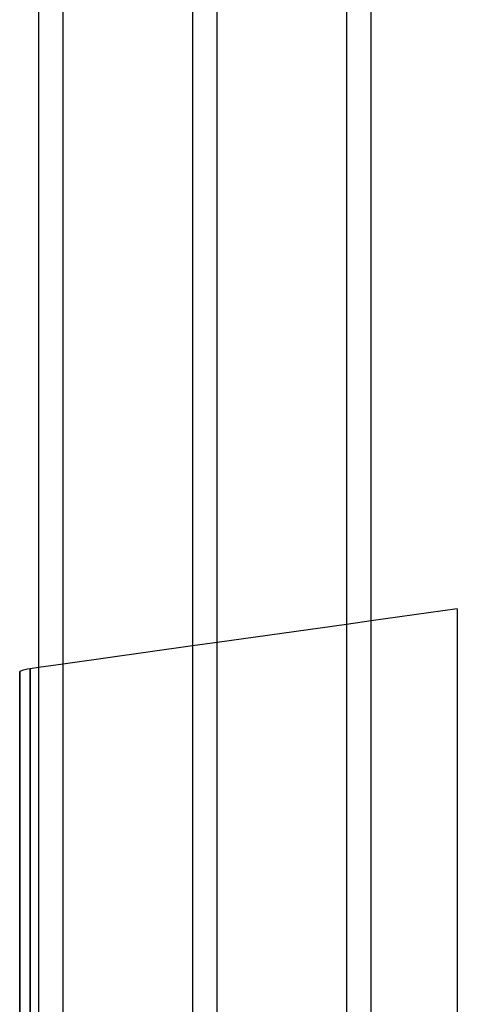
# Model space of a CAD drawing. Header units: millimetres. Extents: x -110 to 102, y -250 to 250.
# Tile 16 of 24: x -46 to -5, y 16 to 108. Entities that reach past the tile are written whole.
import ezdxf

# ---------------------------------------------------------------- set-up
doc = ezdxf.new("R2010")
doc.units = ezdxf.units.MM
doc.layers.add('HIDDEN', color=7, linetype='Continuous')
doc.layers.add('THICK', color=7, linetype='Continuous')

msp = doc.modelspace()

# ---------------------------------------------------------------- linework, layer by layer
at = {"layer": 'HIDDEN'}
for p, q in [((-13.24, 51.79), (-15.56, 51.464)), ((-27.64, 49.766), (-29.96, 49.44)), ((-46.117, 0), (-46.117, 47.057)), ((-45.143, 0), (-45.143, 47.306)), ((-42.04, 47.742), (-44.36, 47.416))]:
    msp.add_line(p, q, dxfattribs=at)
at = {"layer": 'THICK'}
for p, q in [((-44.36, 159.556), (-44.36, 1.16)), ((-42.04, 1.16), (-42.04, 159.556)), ((-29.96, 159.556), (-29.96, 1.16)), ((-27.64, 1.16), (-27.64, 159.556)), ((-15.56, 159.556), (-15.56, 1.16)), ((-13.24, 1.16), (-13.24, 159.556)), ((-5.198, 52.92), (-13.24, 51.79)), ((-5.198, 52.92), (-5.198, 1.16)), ((-15.56, 51.464), (-27.64, 49.766)), ((-29.96, 49.44), (-42.04, 47.742)), ((-46.117, 47.057), (-46.117, 1.16)), ((-44.36, 47.416), (-45.143, 47.306)), ((-45.143, 47.306), (-45.143, 1.16))]:
    msp.add_line(p, q, dxfattribs=at)
msp.add_arc((-44.51, 42.8), 4.55, 98.00002, 110.68341, dxfattribs=at)

doc.saveas('drawing.dxf')
